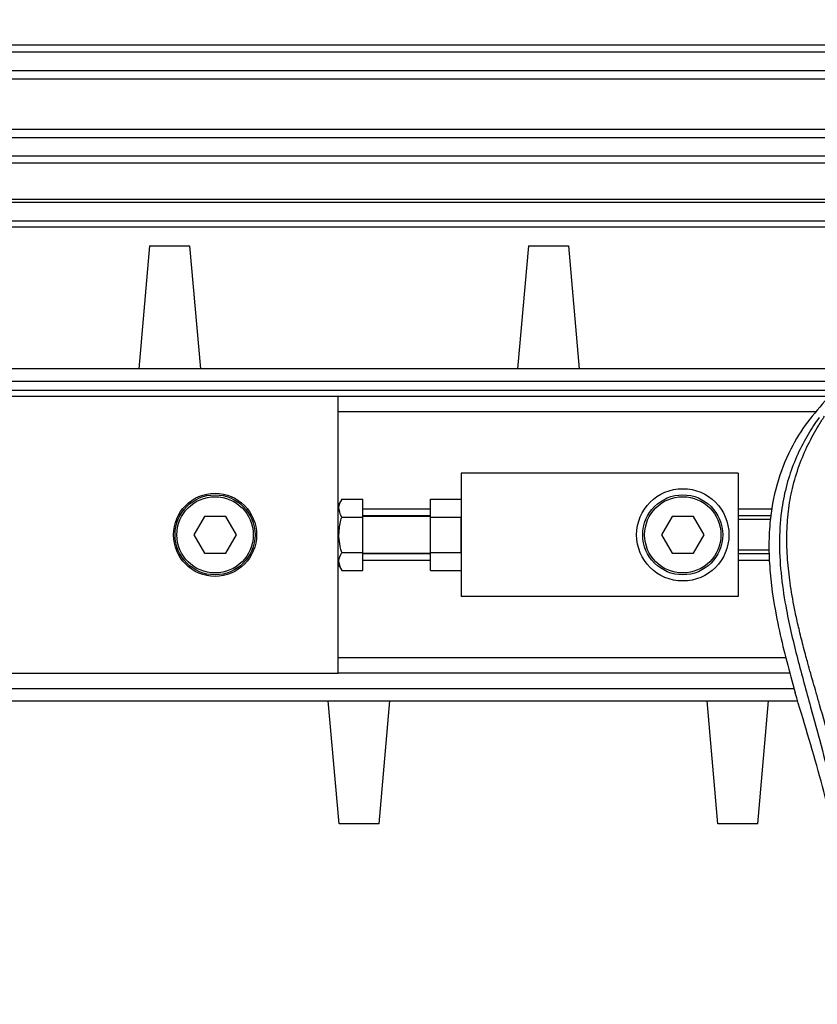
# Model space of a CAD drawing. Header units: millimetres. Extents: x 0 to 420, y 0 to 297.
# Tile 30 of 88: x 81 to 96, y 256 to 274. Entities that reach past the tile are written whole.
import ezdxf

# ---------------------------------------------------------------- set-up
doc = ezdxf.new("R2010")
doc.units = ezdxf.units.MM
doc.layers.add('QUOTE', color=174, linetype='Continuous')
doc.styles.add('SLDTEXTSTYLE3', font='TXT', dxfattribs={"width": 0.75})
doc.dimstyles.new('SLDDIMSTYLE0', dxfattribs={"dimtxt": 3, "dimasz": 3, "dimexe": 0, "dimexo": 0.0625, "dimgap": 0.75, "dimtad": 1, "dimlfac": 8.795212, "dimrnd": 1e-09, "dimzin": 12, "dimdsep": 46, "dimtxsty": 'SLDTEXTSTYLE3', "dimsah": 1, "dimcen": 0.09, "dimadec": 0, "dimazin": 3, "dimtfac": 1, "dimtdec": 3, "dimtofl": 0, "dimtmove": 0, "dimatfit": 3, "dimfxl": 0, "dimfrac": 2, "dimtolj": 1, "dimtzin": 12, "dimarcsym": 0})

# ---------------------------------------------------------------- blocks, each defined once
blk = doc.blocks.new('_D')
at = {"layer": 'QUOTE'}
for p, q in [((66.096, 266.582), (66.096, 279.004)), ((213.904, 266.582), (213.904, 279.004)), ((213.904, 277.004), (66.096, 277.004))]:
    blk.add_line(p, q, dxfattribs=at)
for points in [[(66.096, 277.004), (69.096, 276.504), (69.096, 277.504)], [(213.904, 277.004), (210.904, 277.504), (210.904, 276.504)]]:
    blk.add_solid(points, dxfattribs=at)
at = {"layer": 'QUOTE', "insert": (135.567, 280.872), "char_height": 3, "attachment_point": 1, "style": 'SLDTEXTSTYLE3'}
blk.add_mtext('1300', dxfattribs=at)

msp = doc.modelspace()

# ---------------------------------------------------------------- linework, layer by layer
at = {"color": 7, "linetype": 'Continuous', "lineweight": 25}
for p, q in [((107.6529, 273.6323), (66.0961, 273.6323)), ((107.522, 273.5004), (66.0961, 273.5004)), ((107.3248, 273.1606), (66.0961, 273.1606)), ((107.2803, 273.007), (66.0961, 273.007)), ((107.2549, 272.0747), (66.0961, 272.0747)), ((107.2549, 271.9211), (66.0961, 271.9211)), ((107.2549, 271.5813), (66.0961, 271.5813)), ((107.2549, 271.4494), (66.0961, 271.4494)), ((107.2549, 270.7797), (66.0961, 270.7797)), ((107.2549, 270.7217), (66.0961, 270.7217)), ((107.2549, 270.3806), (66.0961, 270.3806)), ((107.2549, 270.2669), (66.0961, 270.2669)), ((83.6475, 269.9258), (83.4486, 267.6518)), ((83.6475, 269.9258), (84.3866, 269.9258)), ((84.3866, 269.9258), (84.5856, 267.6518)), ((90.6454, 269.9258), (90.4465, 267.6518)), ((90.6454, 269.9258), (91.3845, 269.9258)), ((91.3845, 269.9258), (91.5834, 267.6518)), ((107.2549, 267.6518), (66.0961, 267.6518)), ((69.2229, 267.4244), (107.2549, 267.4244)), ((69.3934, 267.2539), (107.2549, 267.2539)), ((87.1303, 267.1402), (69.5809, 267.1402)), ((107.2549, 267.1402), (87.1303, 267.1402)), ((87.1303, 264.9501), (87.1303, 267.1402)), ((95.9496, 266.856), (87.1303, 266.856)), ((94.5207, 265.719), (89.4043, 265.719)), ((89.4043, 265.719), (89.4043, 263.445)), ((94.5207, 265.719), (94.5207, 263.445)), ((87.1963, 265.2384), (87.1303, 265.1241)), ((87.1963, 265.2384), (87.5851, 265.2384)), ((87.5851, 264.9102), (87.5851, 265.2384)), ((88.8358, 265.2384), (89.4043, 265.2384)), ((88.8358, 264.9102), (88.8358, 265.2384)), ((88.8358, 265.0538), (87.5851, 265.0538)), ((95.1542, 265.0538), (94.5207, 265.0538)), ((84.6594, 264.9231), (84.4625, 264.582)), ((85.0533, 264.9231), (84.6594, 264.9231)), ((85.2502, 264.582), (85.0533, 264.9231)), ((87.1303, 264.582), (87.1303, 264.9501)), ((87.1963, 264.9102), (87.5851, 264.9102)), ((88.8358, 264.9306), (87.5851, 264.9306)), ((88.8358, 264.9231), (87.5851, 264.9231)), ((87.5851, 264.2538), (87.5851, 264.9102)), ((88.8358, 264.2538), (88.8358, 264.9102)), ((88.8358, 264.9102), (89.4043, 264.9102)), ((89.4043, 264.2538), (89.4043, 264.9102)), ((93.3005, 264.9231), (93.1036, 264.582)), ((93.6944, 264.9231), (93.3005, 264.9231)), ((93.8913, 264.582), (93.6944, 264.9231)), ((95.1317, 264.9306), (94.5207, 264.9306)), ((95.1198, 264.8653), (94.5207, 264.8653)), ((84.4625, 264.582), (84.6594, 264.2409)), ((85.0533, 264.2409), (85.2502, 264.582)), ((87.1303, 264.2139), (87.1303, 264.582)), ((93.1036, 264.582), (93.3005, 264.2409)), ((93.6944, 264.2409), (93.8913, 264.582)), ((87.1963, 264.2538), (87.5851, 264.2538)), ((87.5851, 263.9255), (87.5851, 264.2538)), ((88.8358, 264.2538), (89.4043, 264.2538)), ((88.8358, 263.9255), (88.8358, 264.2538)), ((95.0914, 264.2987), (94.5207, 264.2987)), ((84.6594, 264.2409), (85.0533, 264.2409)), ((87.1303, 262.0238), (87.1303, 264.2139)), ((87.5851, 264.2409), (88.8358, 264.2409)), ((88.8358, 264.2334), (87.5851, 264.2334)), ((88.8358, 264.1101), (87.5851, 264.1101)), ((93.3005, 264.2409), (93.6944, 264.2409)), ((95.0945, 264.2334), (94.5207, 264.2334)), ((95.1005, 264.1101), (94.5207, 264.1101)), ((87.1303, 264.0399), (87.1963, 263.9255)), ((87.1963, 263.9255), (87.5851, 263.9255)), ((88.8358, 263.9255), (89.4043, 263.9255)), ((94.5207, 263.445), (89.4043, 263.445)), ((95.3995, 262.308), (87.1303, 262.308)), ((69.5809, 262.0238), (87.1303, 262.0238)), ((95.478, 262.0238), (87.1303, 262.0238)), ((69.2229, 261.7395), (95.5509, 261.7395)), ((95.5278, 261.8203), (95.5731, 261.662)), ((66.0961, 261.5121), (95.6171, 261.5121)), ((87.1465, 259.2382), (86.9475, 261.5121)), ((87.8856, 259.2382), (88.0845, 261.5121)), ((94.1443, 259.2382), (93.9454, 261.5121)), ((94.8834, 259.2382), (95.0824, 261.5121)), ((87.8856, 259.2382), (87.1465, 259.2382)), ((94.8834, 259.2382), (94.1443, 259.2382))]:
    msp.add_line(p, q, dxfattribs=at)
for centre, radius in [((84.8564, 264.582), 0.7675), ((93.4974, 264.582), 0.8527), ((84.8564, 264.582), 0.739), ((84.8564, 264.582), 0.7049), ((93.4974, 264.582), 0.739), ((93.4974, 264.582), 0.7049)]:
    msp.add_circle(centre, radius, dxfattribs=at)
for points, knots in [([(96.1703, 267.1034), (96.0429, 266.9609), (95.7854, 266.673), (95.4608, 266.1418), (95.2132, 265.5142), (95.1031, 264.8901), (95.0825, 264.3396), (95.1147, 263.717), (95.2506, 262.871), (95.4294, 262.1933), (95.5278, 261.8203)], [0, 0, 0, 0, 0.1020555, 0.2062434, 0.3310387, 0.4607193, 0.5429728, 0.6252686, 0.7937741, 1, 1, 1, 1]), ([(96.0153, 266.7516), (95.9813, 266.7021), (95.8784, 266.5522), (95.7089, 266.2656), (95.5322, 265.8808), (95.3965, 265.4607), (95.303, 264.9702), (95.271, 264.4122), (95.3115, 263.8002), (95.4226, 263.0912), (95.6113, 262.292), (95.9111, 261.2246), (96.2461, 259.9736), (96.5688, 258.5287), (96.8118, 257.0693), (96.9669, 255.5982), (96.9846, 254.6138), (96.9934, 254.1217)], [0, 0, 0, 0, 0.01713148, 0.05187885, 0.08678877, 0.12161717, 0.15673053, 0.20338813, 0.25034812, 0.29727092, 0.36741646, 0.43767728, 0.5502447, 0.66284727, 0.77534658, 0.88770737, 1, 1, 1, 1]), ([(97.2199, 254.1142), (97.2156, 254.4478), (97.2066, 255.1295), (97.1268, 256.1658), (97.0014, 257.2114), (96.8461, 258.1196), (96.6867, 258.893), (96.5451, 259.5103), (96.3903, 260.1237), (96.2196, 260.7576), (96.0727, 261.2792), (95.9643, 261.6569), (95.9095, 261.8492), (95.8581, 262.0306), (95.8135, 262.1886), (95.7696, 262.3468), (95.7306, 262.4947), (95.6903, 262.6522), (95.6533, 262.8036), (95.6195, 262.9489), (95.5888, 263.088), (95.5378, 263.3344), (95.4781, 263.6786), (95.4272, 264.1331), (95.4133, 264.5768), (95.441, 265.0186), (95.5178, 265.4505), (95.642, 265.8686), (95.8102, 266.2599), (95.9578, 266.5248), (96.0603, 266.6906), (96.0972, 266.7473), (96.115, 266.7747)], [0, 0, 0, 0, 0.0757702, 0.1548571, 0.2359051, 0.3148505, 0.3639911, 0.4151955, 0.4586591, 0.5076202, 0.5642678, 0.5817192, 0.5968623, 0.6096795, 0.624536, 0.6341631, 0.6469813, 0.6592987, 0.6711121, 0.6824202, 0.6932232, 0.7035232, 0.739704, 0.7727671, 0.8079075, 0.8413785, 0.8748477, 0.9102013, 0.9450667, 0.9801292, 0.9903909, 1, 1, 1, 1]), ([(87.1963, 264.9102), (87.1698, 264.9688), (87.1203, 265.0785), (87.1722, 265.1876), (87.1963, 265.2384)], [0, 0, 0, 0, 0.5347163, 1, 1, 1, 1]), ([(87.1963, 264.2538), (87.1891, 264.2801), (87.1524, 264.4145), (87.1305, 264.6408), (87.1768, 264.8301), (87.1963, 264.9102)], [0, 0, 0, 0, 0.1234652, 0.6294359, 1, 1, 1, 1]), ([(87.1963, 263.9255), (87.1698, 263.9842), (87.1203, 264.0939), (87.1722, 264.203), (87.1963, 264.2538)], [0, 0, 0, 0, 0.5347163, 1, 1, 1, 1]), ([(96.416, 258.577), (96.2906, 259.0945), (96.0395, 260.1304), (95.7286, 261.1512), (95.5731, 261.662)], [0, 0, 0, 0, 0.4995966, 1, 1, 1, 1])]:
    msp.add_open_spline(points, degree=3, knots=knots, dxfattribs=at)

# ---------------------------------------------------------------- dimensions: what is measured, and where the dimension line sits
at = {"layer": 'QUOTE'}
dim = msp.add_linear_dim(base=(66.0961, 277.0044), p1=(213.9039, 264.582), p2=(66.0961, 264.582), dimstyle='SLDDIMSTYLE0', dxfattribs=at)
dim.commit()
dim.dimension.update_dxf_attribs({"geometry": '_D', "text_midpoint": (140, 277.0044), "dimtype": 160})

doc.saveas('drawing.dxf')
